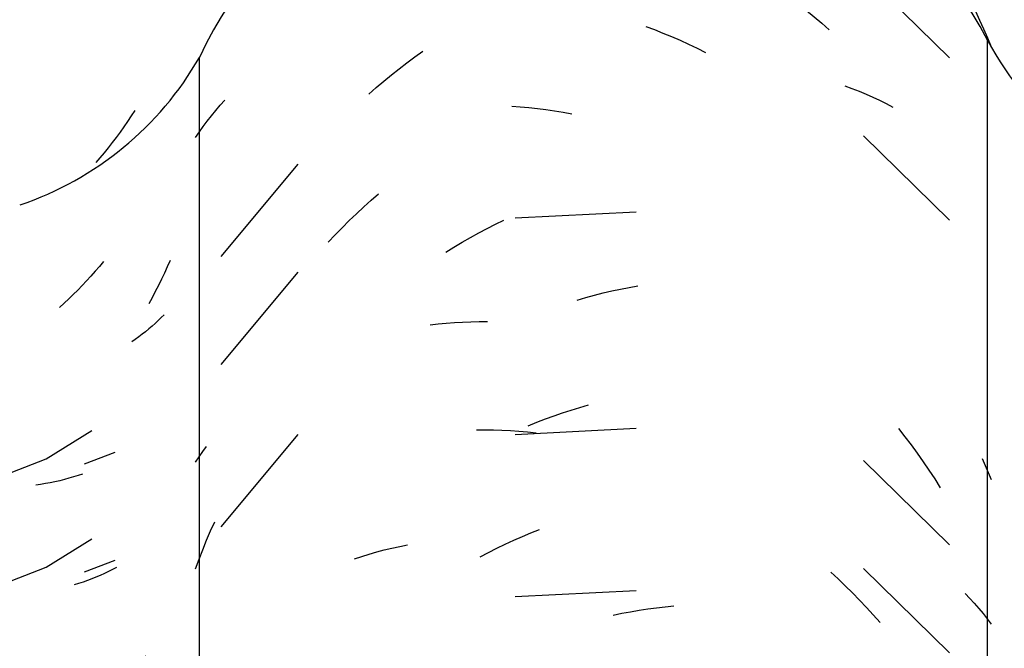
# Model space of a CAD drawing. Header units: millimetres. Extents: x -20654 to 2526, y -8238 to 977.
# Tile 189 of 219: x -10286.0555 to -10285.9183, y -4095.2186 to -4095.1311. Entities that reach past the tile are written whole.
import ezdxf

# ---------------------------------------------------------------- set-up
doc = ezdxf.new("R2010")
doc.units = ezdxf.units.MM
doc.layers.add('A-GLAZ-CWMG', color=8, linetype='Continuous')

# ---------------------------------------------------------------- blocks, each defined once
blk = doc.blocks.new('FP_44-CORTE BB')
at = {"layer": 'A-GLAZ-CWMG', "color": 9, "true_color": 0xc0c0c0}
for p, q in [((11.49855086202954, 5.225181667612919), (11.49805487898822, 5.225525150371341)), ((11.49905714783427, 5.224847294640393), (11.49855086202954, 5.225181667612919)), ((11.49957356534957, 5.224522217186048), (11.49905714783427, 5.224847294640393)), ((11.50009994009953, 5.224206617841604), (11.49957356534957, 5.224522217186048)), ((11.50063609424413, 5.22390067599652), (11.50009994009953, 5.224206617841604)), ((11.50118184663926, 5.22360456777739), (11.50063609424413, 5.22390067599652)), ((11.50173701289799, 5.223318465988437), (11.50118184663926, 5.22360456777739)), ((11.50230140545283, 5.22304254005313), (11.50173701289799, 5.223318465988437)), ((11.50287483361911, 5.22277695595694), (11.50230140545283, 5.22304254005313)), ((11.5034571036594, 5.222521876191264), (11.50287483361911, 5.22277695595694)), ((11.49870034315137, 5.220772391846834), (11.50422537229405, 5.2157443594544)), ((11.51255485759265, 5.217720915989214), (11.51186958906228, 5.218242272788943)), ((11.51324569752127, 5.217212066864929), (11.51255485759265, 5.217720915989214)), ((11.51394187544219, 5.216715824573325), (11.51324569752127, 5.217212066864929)), ((11.51464315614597, 5.216232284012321), (11.51394187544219, 5.216715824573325)), ((11.50422537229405, 5.2157443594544), (11.51058662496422, 5.211799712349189)), ((11.51534930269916, 5.215761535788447), (11.51464315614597, 5.216232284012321)), ((11.51606007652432, 5.215303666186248), (11.51534930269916, 5.215761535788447)), ((11.51677523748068, 5.214858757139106), (11.51606007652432, 5.215303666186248)), ((11.51749454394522, 5.21442688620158), (11.51677523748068, 5.214858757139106)), ((11.51821775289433, 5.2140081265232), (11.51749454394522, 5.21442688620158)), ((11.51894461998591, 5.213602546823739), (11.51821775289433, 5.2140081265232)), ((11.4932609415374, 5.212616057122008), (11.49323194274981, 5.21268509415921)), ((11.49870034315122, 5.198165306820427), (11.50422537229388, 5.193137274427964)), ((11.50422537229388, 5.193137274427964), (11.51058662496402, 5.189192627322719)), ((11.50653406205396, 5.191254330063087), (11.50591009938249, 5.191453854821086)), ((11.50716563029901, 5.191066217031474), (11.50653406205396, 5.191254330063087)), ((11.5078045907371, 5.190889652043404), (11.50716563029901, 5.191066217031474)), ((11.5084507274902, 5.190724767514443), (11.5078045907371, 5.190889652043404)), ((11.50910382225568, 5.190571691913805), (11.5084507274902, 5.190724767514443)), ((11.5097636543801, 5.190430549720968), (11.50910382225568, 5.190571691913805)), ((11.51043000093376, 5.190301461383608), (11.5097636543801, 5.190430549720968)), ((11.51110263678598, 5.190184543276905), (11.51043000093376, 5.190301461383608)), ((11.51178133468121, 5.19007990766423), (11.51110263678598, 5.190184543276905)), ((11.51246586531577, 5.189987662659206), (11.51178133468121, 5.19007990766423)), ((11.54028000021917, 5.178859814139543), (11.54452057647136, 5.180487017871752)), ((11.50170568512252, 5.178120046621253), (11.50115104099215, 5.178406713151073)), ((11.49620671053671, 5.176392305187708), (11.49576394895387, 5.177208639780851)), ((11.50226956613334, 5.177843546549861), (11.50170568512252, 5.178120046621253)), ((11.50284249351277, 5.177577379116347), (11.50226956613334, 5.177843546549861)), ((11.5034242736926, 5.17732170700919), (11.50284249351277, 5.177577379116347)), ((11.50401471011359, 5.177076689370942), (11.5034242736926, 5.17732170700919)), ((11.50461360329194, 5.176842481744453), (11.50401471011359, 5.177076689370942)), ((11.49666056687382, 5.175584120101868), (11.49620671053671, 5.176392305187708)), ((11.49712536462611, 5.174784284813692), (11.49666056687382, 5.175584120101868)), ((11.50522075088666, 5.176619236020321), (11.50461360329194, 5.176842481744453)), ((11.50583594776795, 5.176407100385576), (11.50522075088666, 5.176619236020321)), ((11.50645898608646, 5.176206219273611), (11.50583594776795, 5.176407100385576)), ((11.50708965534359, 5.17601673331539), (11.50645898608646, 5.176206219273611)), ((11.49760094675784, 5.173992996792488), (11.49712536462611, 5.174784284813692)), ((11.49808715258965, 5.173210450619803), (11.49760094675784, 5.173992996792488)), ((11.49858381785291, 5.172436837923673), (11.49808715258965, 5.173210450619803)), ((11.49909077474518, 5.171672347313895), (11.49858381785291, 5.172436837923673)), ((11.49960785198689, 5.170917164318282), (11.49909077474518, 5.171672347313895)), ((11.50013487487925, 5.170171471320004), (11.49960785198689, 5.170917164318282)), ((11.50067166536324, 5.169435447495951), (11.50013487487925, 5.170171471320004)), ((11.49870034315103, 5.168022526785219), (11.50422537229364, 5.162994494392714)), ((11.54028000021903, 5.16378842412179), (11.54452057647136, 5.165415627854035)), ((11.50422537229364, 5.162994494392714), (11.51058662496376, 5.159049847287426)), ((11.5160132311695, 5.159571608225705), (11.51530275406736, 5.159599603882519)), ((11.51672811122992, 5.159556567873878), (11.5160132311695, 5.159571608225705)), ((11.51744715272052, 5.159554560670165), (11.51672811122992, 5.159556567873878)), ((11.5181701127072, 5.159565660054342), (11.51744715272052, 5.159554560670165)), ((11.51889674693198, 5.159589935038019), (11.5181701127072, 5.159565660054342)), ((11.51962680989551, 5.159627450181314), (11.51889674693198, 5.159589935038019)), ((11.52036005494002, 5.159678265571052), (11.51962680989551, 5.159627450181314)), ((11.52109623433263, 5.15974243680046), (11.52036005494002, 5.159678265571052)), ((11.52183509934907, 5.159820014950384), (11.52109623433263, 5.15974243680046)), ((11.52257640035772, 5.159911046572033), (11.52183509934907, 5.159820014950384)), ((11.54028000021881, 5.14118133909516), (11.54452057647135, 5.142808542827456)), ((11.49870034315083, 5.137879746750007), (11.50422537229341, 5.132851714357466)), ((11.50422537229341, 5.132851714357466), (11.5105866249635, 5.12890706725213)), ((11.54235118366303, 5.132387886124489), (11.541637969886, 5.132367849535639)), ((11.54305990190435, 5.132420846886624), (11.54235118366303, 5.132387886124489)), ((11.54376388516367, 5.132466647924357), (11.54305990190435, 5.132420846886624)), ((11.52592121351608, 5.120012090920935), (11.52517208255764, 5.120291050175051)), ((11.52667139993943, 5.119746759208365), (11.52592121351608, 5.120012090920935)), ((11.52742238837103, 5.119495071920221), (11.52667139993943, 5.119746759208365)), ((11.52817392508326, 5.119257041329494), (11.52742238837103, 5.119495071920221)), ((11.50051103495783, 5.118470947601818), (11.49997713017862, 5.118779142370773)), ((11.50105458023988, 5.118172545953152), (11.50051103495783, 5.118470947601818)), ((11.50160758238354, 5.117884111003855), (11.50105458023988, 5.118172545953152)), ((11.52892575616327, 5.119032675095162), (11.52817392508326, 5.119257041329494)), ((11.52967762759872, 5.118821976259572), (11.52892575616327, 5.119032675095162)), ((11.53042928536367, 5.118624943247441), (11.52967762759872, 5.118821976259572)), ((11.53118047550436, 5.118441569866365), (11.53042928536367, 5.118624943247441)), ((11.53193094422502, 5.118271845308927), (11.53118047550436, 5.118441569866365)), ((11.5326804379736, 5.118115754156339), (11.53193094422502, 5.118271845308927)), ((11.50216985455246, 5.117605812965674), (11.50160758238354, 5.117884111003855)), ((11.50274120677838, 5.117337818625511), (11.50216985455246, 5.117605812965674)), ((11.50332144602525, 5.117080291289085), (11.50274120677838, 5.117337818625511)), ((11.50391037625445, 5.116833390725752), (11.50332144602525, 5.117080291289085)), ((11.50450779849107, 5.116597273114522), (11.50391037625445, 5.116833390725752)), ((11.50511351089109, 5.116372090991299), (11.50450779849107, 5.116597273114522)), ((11.49870034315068, 5.115272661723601), (11.50422537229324, 5.110244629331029)), ((11.50572730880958, 5.116157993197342), (11.50511351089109, 5.116372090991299)), ((11.50422537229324, 5.110244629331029), (11.5105866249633, 5.106299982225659)), ((11.53202069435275, 5.103181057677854), (11.53127032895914, 5.103349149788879)), ((11.53277005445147, 5.103026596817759), (11.53202069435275, 5.103181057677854)), ((11.53351815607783, 5.102885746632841), (11.53277005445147, 5.103026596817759)), ((11.53426474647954, 5.102758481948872), (11.53351815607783, 5.102885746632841)), ((11.53500957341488, 5.102644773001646), (11.53426474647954, 5.102758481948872)), ((11.53575238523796, 5.102544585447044), (11.53500957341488, 5.102644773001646)), ((11.53649293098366, 5.102457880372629), (11.53575238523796, 5.102544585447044)), ((11.53723096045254, 5.102384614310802), (11.53649293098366, 5.102457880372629)), ((11.53796622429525, 5.102324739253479), (11.53723096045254, 5.102384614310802)), ((11.53869847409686, 5.102278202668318), (11.53796622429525, 5.102324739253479)), ((11.5144734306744, 5.099363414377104), (11.51377336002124, 5.0994193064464)), ((11.5151784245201, 5.099320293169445), (11.5144734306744, 5.099363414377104)), ((11.51588810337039, 5.099290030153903), (11.5151784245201, 5.099320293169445)), ((11.51660222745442, 5.099272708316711), (11.51588810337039, 5.099290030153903)), ((11.51732055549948, 5.099268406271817), (11.51660222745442, 5.099272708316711)), ((11.51804284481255, 5.099277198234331), (11.51732055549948, 5.099268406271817)), ((11.51876885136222, 5.099299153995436), (11.51804284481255, 5.099277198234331)), ((11.51949832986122, 5.099334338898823), (11.51876885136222, 5.099299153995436)), ((11.52023103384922, 5.099382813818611), (11.51949832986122, 5.099334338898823)), ((11.52096671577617, 5.09944463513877), (11.52023103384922, 5.099382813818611)), ((11.54028000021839, 5.095967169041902), (11.54452057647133, 5.097594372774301)), ((11.53753078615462, 5.089233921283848), (11.536793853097, 5.088871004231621)), ((11.5345683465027, 5.08786294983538), (11.53382244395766, 5.087553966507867)), ((11.53531238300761, 5.088185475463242), (11.5345683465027, 5.08786294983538)), ((11.53605430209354, 5.088521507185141), (11.53531238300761, 5.088185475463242)), ((11.536793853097, 5.088871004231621), (11.53605430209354, 5.088521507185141)), ((11.53082522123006, 5.086454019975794), (11.53007377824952, 5.086213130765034)), ((11.53157606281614, 5.086708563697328), (11.53082522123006, 5.086454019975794)), ((11.53232604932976, 5.086976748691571), (11.53157606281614, 5.086708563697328)), ((11.53307492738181, 5.087258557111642), (11.53232604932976, 5.086976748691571)), ((11.53382244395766, 5.087553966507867), (11.53307492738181, 5.087258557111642)), ((11.53805401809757, 5.087247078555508), (11.53731910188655, 5.087305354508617)), ((11.53878589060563, 5.087202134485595), (11.53805401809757, 5.087247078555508)), ((11.53951447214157, 5.087170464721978), (11.53878589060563, 5.087202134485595)), ((11.54023951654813, 5.087152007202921), (11.53951447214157, 5.087170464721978)), ((11.54096077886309, 5.087146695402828), (11.54023951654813, 5.087152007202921)), ((11.54167801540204, 5.087154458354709), (11.54096077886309, 5.087146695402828)), ((11.54239098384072, 5.08717522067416), (11.54167801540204, 5.087154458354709)), ((11.54309944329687, 5.087208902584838), (11.54239098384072, 5.08717522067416)), ((11.54380315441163, 5.087255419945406), (11.54309944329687, 5.087208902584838)), ((11.54028000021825, 5.08089577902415), (11.54452057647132, 5.082522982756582))]:
    blk.add_line(p, q, dxfattribs=at)
blk = doc.blocks.new('Rectangular Mullion - Telha Fibrocimento - Ondulada-V34-CORTE BB')
at = {"layer": 'A-GLAZ-CWMG'}
blk.add_blockref('FP_44-CORTE BB', (0, 0), dxfattribs=at)
blk = doc.blocks.new('FP_65-CORTE BB')
at = {"layer": 'A-GLAZ-CWMG', "color": 9, "true_color": 0xc0c0c0}
for p, q in [((11.54728431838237, 5.22809620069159), (11.54678236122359, 5.227326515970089)), ((11.54627025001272, 5.226565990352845), (11.54574815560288, 5.22581480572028)), ((11.54678236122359, 5.227326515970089), (11.54627025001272, 5.226565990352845)), ((11.54521625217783, 5.225073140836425), (11.54467471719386, 5.224341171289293)), ((11.54574815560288, 5.22581480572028), (11.54521625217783, 5.225073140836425)), ((11.54412373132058, 5.223619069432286), (11.54356347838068, 5.222907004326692)), ((11.54467471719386, 5.224341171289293), (11.54412373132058, 5.223619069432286)), ((11.54299414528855, 5.222205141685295), (11.54241592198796, 5.221513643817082)), ((11.54356347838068, 5.222907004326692), (11.54299414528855, 5.222205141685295)), ((11.54241592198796, 5.221513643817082), (11.54182900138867, 5.220832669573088)), ((11.55218593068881, 5.20719072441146), (11.55179842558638, 5.206307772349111)), ((11.54234613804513, 5.206360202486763), (11.54175818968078, 5.205680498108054)), ((11.54292541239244, 5.207050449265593), (11.54234613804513, 5.206360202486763)), ((11.55179842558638, 5.206307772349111), (11.55139843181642, 5.205432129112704)), ((11.54055705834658, 5.204353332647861), (11.53994427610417, 5.203706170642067)), ((11.5411617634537, 5.205011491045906), (11.54055705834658, 5.204353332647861)), ((11.54175818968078, 5.205680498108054), (11.5411617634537, 5.205011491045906)), ((11.55098609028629, 5.204564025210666), (11.55056154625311, 5.203703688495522)), ((11.55139843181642, 5.205432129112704), (11.55098609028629, 5.204564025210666)), ((11.53932362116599, 5.203070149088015), (11.53869530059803, 5.202445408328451)), ((11.53994427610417, 5.203706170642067), (11.53932362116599, 5.203070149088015)), ((11.55056154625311, 5.203703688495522), (11.55012494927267, 5.202851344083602)), ((11.53805952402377, 5.201832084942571), (11.53741650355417, 5.201230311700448)), ((11.53869530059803, 5.202445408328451), (11.53805952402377, 5.201832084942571)), ((11.54967645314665, 5.202007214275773), (11.54921621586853, 5.201171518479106)), ((11.55012494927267, 5.202851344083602), (11.54967645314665, 5.202007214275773)), ((11.53741650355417, 5.201230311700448), (11.53676645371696, 5.200640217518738)), ((11.55096793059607, 5.199223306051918), (11.55055442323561, 5.198817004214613)), ((11.55136988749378, 5.199636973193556), (11.55096793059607, 5.199223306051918)), ((11.54924599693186, 5.19764435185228), (11.54878770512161, 5.197269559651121)), ((11.5496933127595, 5.198027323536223), (11.54924599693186, 5.19764435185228)), ((11.55012950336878, 5.198418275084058), (11.5496933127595, 5.198027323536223)), ((11.55055442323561, 5.198817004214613), (11.55012950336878, 5.198418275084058)), ((11.54734852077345, 5.196196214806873), (11.5468478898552, 5.195856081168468)), ((11.54783880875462, 5.196545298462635), (11.54734852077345, 5.196196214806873)), ((11.54831859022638, 5.19690314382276), (11.54783880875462, 5.196545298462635)), ((11.54878770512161, 5.197269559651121), (11.54831859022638, 5.19690314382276)), ((11.53493338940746, 5.17955498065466), (11.54130188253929, 5.183498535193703)), ((11.52794650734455, 5.176821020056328), (11.53493338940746, 5.17955498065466)), ((11.53873682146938, 5.177025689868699), (11.53810152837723, 5.176842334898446)), ((11.53936464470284, 5.177220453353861), (11.53873682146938, 5.177025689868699)), ((11.53998478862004, 5.177426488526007), (11.53936464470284, 5.177220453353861)), ((11.53414493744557, 5.175988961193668), (11.5334634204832, 5.175888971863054)), ((11.53482051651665, 5.176101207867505), (11.53414493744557, 5.175988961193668)), ((11.53548993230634, 5.176225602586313), (11.53482051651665, 5.176101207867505)), ((11.5361529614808, 5.176362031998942), (11.53548993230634, 5.176225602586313)), ((11.53680938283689, 5.176510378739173), (11.5361529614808, 5.176362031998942)), ((11.53745897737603, 5.176670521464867), (11.53680938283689, 5.176510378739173)), ((11.53810152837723, 5.176842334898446), (11.53745897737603, 5.176670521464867)), ((11.53493338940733, 5.164483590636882), (11.54130188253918, 5.168427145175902)), ((11.52794650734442, 5.161749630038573), (11.53493338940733, 5.164483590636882)), ((11.54245418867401, 5.163319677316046), (11.54186783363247, 5.163068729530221)), ((11.54303183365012, 5.163581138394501), (11.54245418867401, 5.163319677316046)), ((11.54360057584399, 5.163852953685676), (11.54303183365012, 5.163581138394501)), ((11.544160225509, 5.164134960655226), (11.54360057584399, 5.163852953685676)), ((11.544710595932, 5.164426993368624), (11.544160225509, 5.164134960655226)), ((11.53943926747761, 5.162173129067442), (11.53881235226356, 5.161977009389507)), ((11.54005847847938, 5.162380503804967), (11.53943926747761, 5.162173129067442)), ((11.5406697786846, 5.162598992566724), (11.54005847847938, 5.162380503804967)), ((11.54127296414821, 5.162828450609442), (11.5406697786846, 5.162598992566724)), ((11.54186783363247, 5.163068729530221), (11.54127296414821, 5.162828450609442)), ((11.5473762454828, 5.151001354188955), (11.54687618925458, 5.15066071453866)), ((11.54786594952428, 5.151350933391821), (11.5473762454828, 5.151001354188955)), ((11.54834513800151, 5.151709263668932), (11.54786594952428, 5.151350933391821)), ((11.54881365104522, 5.152076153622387), (11.54834513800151, 5.151709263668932)), ((11.54531559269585, 5.149694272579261), (11.54477582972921, 5.149391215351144)), ((11.54584569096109, 5.150006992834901), (11.54531559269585, 5.149694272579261)), ((11.54636594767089, 5.150329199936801), (11.54584569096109, 5.150006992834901)), ((11.54687618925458, 5.15066071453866), (11.54636594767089, 5.150329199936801)), ((11.54422658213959, 5.149097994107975), (11.54366803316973, 5.148814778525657)), ((11.54477582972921, 5.149391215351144), (11.54422658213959, 5.149097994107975)), ((11.55218593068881, 5.146905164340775), (11.55179329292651, 5.146010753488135)), ((11.53493338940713, 5.141876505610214), (11.541301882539, 5.145820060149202)), ((11.55179329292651, 5.146010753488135), (11.55138784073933, 5.145123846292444)), ((11.54105613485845, 5.14460952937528), (11.54044999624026, 5.143953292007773)), ((11.54165402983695, 5.145276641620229), (11.54105613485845, 5.14460952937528)), ((11.55096972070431, 5.144244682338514), (11.55053908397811, 5.143373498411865)), ((11.55138784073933, 5.145123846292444), (11.55096972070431, 5.144244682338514)), ((11.53921379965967, 5.142674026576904), (11.53858415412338, 5.142051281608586)), ((11.53983581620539, 5.143308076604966), (11.53921379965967, 5.142674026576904)), ((11.54044999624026, 5.143953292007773), (11.53983581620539, 5.143308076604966)), ((11.55053908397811, 5.143373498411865), (11.55009608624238, 5.142510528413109)), ((11.5279465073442, 5.139142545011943), (11.53493338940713, 5.141876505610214)), ((11.53794708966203, 5.141439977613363), (11.53730281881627, 5.140840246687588)), ((11.53858415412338, 5.142051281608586), (11.53794708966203, 5.141439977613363)), ((11.54964088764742, 5.141656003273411), (11.54917365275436, 5.140810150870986)), ((11.55009608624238, 5.142510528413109), (11.54964088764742, 5.141656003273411)), ((11.53665155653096, 5.140252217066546), (11.5359935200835, 5.139676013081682)), ((11.53730281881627, 5.140840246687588), (11.53665155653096, 5.140252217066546)), ((11.54869455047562, 5.139973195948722), (11.54820375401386, 5.139145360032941)), ((11.54917365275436, 5.140810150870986), (11.54869455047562, 5.139973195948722)), ((11.5359935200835, 5.139676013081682), (11.53532892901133, 5.139111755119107)), ((11.53001453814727, 5.13036399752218), (11.52930248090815, 5.130338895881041)), ((11.53072203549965, 5.130401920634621), (11.53001453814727, 5.13036399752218)), ((11.53142473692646, 5.130452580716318), (11.53072203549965, 5.130401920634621)), ((11.53212240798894, 5.130515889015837), (11.53142473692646, 5.130452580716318)), ((11.53281481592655, 5.130591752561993), (11.53212240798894, 5.130515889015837)), ((11.53350172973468, 5.130680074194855), (11.53281481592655, 5.130591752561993)), ((11.53418292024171, 5.130780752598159), (11.53350172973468, 5.130680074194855)), ((11.53485816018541, 5.130893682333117), (11.53418292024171, 5.130780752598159)), ((11.53552722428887, 5.13101875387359), (11.53485816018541, 5.130893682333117)), ((11.53618988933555, 5.131155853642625), (11.53552722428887, 5.13101875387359)), ((11.51509204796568, 5.117350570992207), (11.51434020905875, 5.117595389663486)), ((11.51584430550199, 5.117119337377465), (11.51509204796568, 5.117350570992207)), ((11.51659673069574, 5.11690169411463), (11.51584430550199, 5.117119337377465)), ((11.51734907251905, 5.116697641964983), (11.51659673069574, 5.11690169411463)), ((11.51810107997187, 5.11650717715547), (11.51734907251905, 5.116697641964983)), ((11.51885250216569, 5.116330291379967), (11.51810107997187, 5.11650717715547)), ((11.51960308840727, 5.116166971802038), (11.51885250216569, 5.116330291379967)), ((11.52035258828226, 5.116017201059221), (11.51960308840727, 5.116166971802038)), ((11.51969284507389, 5.10107694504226), (11.51894237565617, 5.101238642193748)), ((11.52044219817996, 5.100928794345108), (11.51969284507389, 5.10107694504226)), ((11.52119018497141, 5.100794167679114), (11.52044219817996, 5.100928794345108)), ((11.52193655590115, 5.10067303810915), (11.52119018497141, 5.100794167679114)), ((11.52268106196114, 5.100565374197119), (11.52193655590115, 5.10067303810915)), ((11.52342345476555, 5.100471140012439), (11.52268106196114, 5.100565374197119)), ((11.52416348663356, 5.100390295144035), (11.52342345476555, 5.100471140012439)), ((11.52490091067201, 5.100322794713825), (11.52416348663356, 5.100390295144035)), ((11.52563548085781, 5.100268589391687), (11.52490091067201, 5.100322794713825)), ((11.52636695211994, 5.100227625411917), (11.52563548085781, 5.100268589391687)), ((11.53493338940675, 5.09666233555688), (11.54130188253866, 5.1006058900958)), ((11.52794650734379, 5.093928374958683), (11.53493338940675, 5.09666233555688)), ((11.52372517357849, 5.086450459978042), (11.52298371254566, 5.086108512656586)), ((11.52446417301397, 5.08680577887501), (11.52372517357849, 5.086450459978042)), ((11.5252004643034, 5.087174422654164), (11.52446417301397, 5.08680577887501)), ((11.52074703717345, 5.085163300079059), (11.51999821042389, 5.084875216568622)), ((11.5214943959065, 5.08546489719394), (11.52074703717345, 5.085163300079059)), ((11.52224003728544, 5.085779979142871), (11.5214943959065, 5.08546489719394)), ((11.52298371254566, 5.086108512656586), (11.52224003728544, 5.085779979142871)), ((11.52572318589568, 5.085191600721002), (11.52498897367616, 5.08524421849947)), ((11.52645426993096, 5.085152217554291), (11.52572318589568, 5.085191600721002)), ((11.52718198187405, 5.085126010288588), (11.52645426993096, 5.085152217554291)), ((11.52790607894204, 5.085112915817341), (11.52718198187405, 5.085126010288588)), ((11.52862631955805, 5.085112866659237), (11.52790607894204, 5.085112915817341)), ((11.52934246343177, 5.085125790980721), (11.52862631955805, 5.085112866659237)), ((11.53005427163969, 5.085151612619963), (11.52934246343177, 5.085125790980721)), ((11.53076150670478, 5.08519025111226), (11.53005427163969, 5.085151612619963)), ((11.53146393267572, 5.085241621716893), (11.53076150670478, 5.08519025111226)), ((11.53216131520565, 5.085305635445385), (11.53146393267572, 5.085241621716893)), ((11.53493338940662, 5.081590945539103), (11.54130188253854, 5.085534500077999)), ((11.51849715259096, 5.084339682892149), (11.51774542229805, 5.08409226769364)), ((11.51924816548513, 5.084600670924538), (11.51849715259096, 5.084339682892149)), ((11.51999821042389, 5.084875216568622), (11.51924816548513, 5.084600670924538)), ((11.52794650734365, 5.078856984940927), (11.53493338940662, 5.081590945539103))]:
    blk.add_line(p, q, dxfattribs=at)
blk = doc.blocks.new('FP_66-CORTE BB')
at = {"layer": 'A-GLAZ-CWMG', "color": 9, "true_color": 0xc0c0c0}
for p, q in [((11.61714057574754, 5.266651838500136), (11.60029128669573, 5.265813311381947)), ((11.57501803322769, 5.255799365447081), (11.57599619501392, 5.25680938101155)), ((11.57599619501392, 5.25680938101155), (11.57698806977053, 5.257800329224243)), ((11.57405395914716, 5.254770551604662), (11.57501803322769, 5.255799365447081)), ((11.59269911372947, 5.254828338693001), (11.59385230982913, 5.25549440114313)), ((11.57310434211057, 5.253723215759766), (11.57405395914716, 5.254770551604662)), ((11.59041510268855, 5.253429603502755), (11.59155323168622, 5.254140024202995)), ((11.59155323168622, 5.254140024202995), (11.59269911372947, 5.254828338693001)), ((11.56947791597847, 5.252218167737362), (11.57036649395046, 5.252720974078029)), ((11.57036649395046, 5.252720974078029), (11.57127094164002, 5.253206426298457)), ((11.5712499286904, 5.251574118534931), (11.5721695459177, 5.25265764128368)), ((11.57127094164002, 5.253206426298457), (11.57219091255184, 5.253674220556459)), ((11.5721695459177, 5.25265764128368), (11.57310434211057, 5.253723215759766)), ((11.58816384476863, 5.251943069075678), (11.58928516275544, 5.252697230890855)), ((11.58928516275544, 5.252697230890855), (11.59041510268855, 5.253429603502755)), ((11.56691077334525, 5.250608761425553), (11.56774972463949, 5.251161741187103)), ((11.56774972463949, 5.251161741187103), (11.56860554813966, 5.251698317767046)), ((11.56860554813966, 5.251698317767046), (11.56947791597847, 5.252218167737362)), ((11.57034584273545, 5.250472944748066), (11.5712499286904, 5.251574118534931)), ((11.58594878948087, 5.250370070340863), (11.58705157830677, 5.251167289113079)), ((11.58705157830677, 5.251167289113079), (11.58816384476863, 5.251943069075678)), ((11.5660890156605, 5.250039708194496), (11.56691077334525, 5.250608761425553)), ((11.66081800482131, 5.235411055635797), (11.64882566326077, 5.247145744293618)), ((11.63654967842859, 5.245334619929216), (11.63765229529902, 5.244537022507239)), ((11.63765229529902, 5.244537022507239), (11.63874500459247, 5.243718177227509)), ((11.61714057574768, 5.244044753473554), (11.60029128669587, 5.243206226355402)), ((11.63874500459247, 5.243718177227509), (11.63982738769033, 5.242878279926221)), ((11.63982738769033, 5.242878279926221), (11.64089902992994, 5.242017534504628)), ((11.64089902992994, 5.242017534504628), (11.64195952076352, 5.241136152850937)), ((11.66442812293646, 5.241915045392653), (11.66500301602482, 5.240685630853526)), ((11.64195952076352, 5.241136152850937), (11.64300845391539, 5.240234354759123)), ((11.64300845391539, 5.240234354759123), (11.64404542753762, 5.239312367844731)), ((11.66500301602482, 5.240685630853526), (11.6655605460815, 5.239446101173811)), ((11.61848182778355, 5.239803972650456), (11.61968217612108, 5.239355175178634)), ((11.61968217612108, 5.239355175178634), (11.62087950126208, 5.238883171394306)), ((11.62087950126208, 5.238883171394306), (11.62207334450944, 5.238388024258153)), ((11.6655605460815, 5.239446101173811), (11.66610053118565, 5.238196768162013)), ((11.62207334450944, 5.238388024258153), (11.62326324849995, 5.23786980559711)), ((11.62326324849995, 5.23786980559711), (11.62444875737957, 5.237328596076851)), ((11.62444875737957, 5.237328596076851), (11.62562941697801, 5.236764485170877)), ((11.66610053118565, 5.238196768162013), (11.66662279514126, 5.236937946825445)), ((11.58629647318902, 5.235553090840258), (11.5874023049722, 5.236343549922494)), ((11.62562941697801, 5.236764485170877), (11.62680477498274, 5.236177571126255)), ((11.58411453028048, 5.233908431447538), (11.58520040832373, 5.234741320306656)), ((11.58520040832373, 5.234741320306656), (11.58629647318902, 5.235553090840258)), ((11.58303925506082, 5.233054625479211), (11.58411453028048, 5.233908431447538)), ((11.58092215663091, 5.231285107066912), (11.58197499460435, 5.232180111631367)), ((11.58197499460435, 5.232180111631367), (11.58303925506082, 5.233054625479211)), ((11.57988114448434, 5.230369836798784), (11.58092215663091, 5.231285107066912)), ((11.64622029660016, 5.231540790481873), (11.64721718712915, 5.231172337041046)), ((11.64721718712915, 5.231172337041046), (11.6482005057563, 5.230784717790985)), ((11.6482005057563, 5.230784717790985), (11.64916987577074, 5.230378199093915)), ((11.55917928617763, 5.228807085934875), (11.55982241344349, 5.229511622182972)), ((11.64916987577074, 5.230378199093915), (11.65012492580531, 5.229953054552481)), ((11.65012492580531, 5.229953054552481), (11.65106528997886, 5.229509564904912)), ((11.65106528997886, 5.229509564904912), (11.65199060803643, 5.229048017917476)), ((11.65199060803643, 5.229048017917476), (11.65290052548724, 5.228568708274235)), ((11.55795373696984, 5.227361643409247), (11.55855631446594, 5.228090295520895)), ((11.55855631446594, 5.228090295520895), (11.55917928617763, 5.228807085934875)), ((11.59980060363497, 5.228707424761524), (11.60098864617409, 5.228620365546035)), ((11.60098864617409, 5.228620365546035), (11.60218082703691, 5.228510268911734)), ((11.60218082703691, 5.228510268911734), (11.6033766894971, 5.228377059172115)), ((11.6033766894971, 5.228377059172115), (11.6045757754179, 5.228220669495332)), ((11.6045757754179, 5.228220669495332), (11.60577762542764, 5.228041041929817)), ((11.60577762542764, 5.228041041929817), (11.60698177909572, 5.227838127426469)), ((11.60698177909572, 5.227838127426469), (11.60818777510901, 5.22761188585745)), ((11.55681068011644, 5.225870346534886), (11.55737178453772, 5.226621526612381)), ((11.55737178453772, 5.226621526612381), (11.55795373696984, 5.227361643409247)), ((11.55575186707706, 5.224336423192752), (11.55627063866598, 5.225108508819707)), ((11.55627063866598, 5.225108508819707), (11.55681068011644, 5.225870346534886)), ((11.6608180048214, 5.212803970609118), (11.64882566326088, 5.224538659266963)), ((11.56998144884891, 5.220614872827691), (11.55924094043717, 5.20774885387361)), ((11.57917634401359, 5.214661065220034), (11.58020904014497, 5.215590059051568)), ((11.58020904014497, 5.215590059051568), (11.58125383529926, 5.216498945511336)), ((11.5781561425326, 5.213712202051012), (11.57917634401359, 5.214661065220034)), ((11.5761547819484, 5.211755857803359), (11.57714882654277, 5.212743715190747)), ((11.57714882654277, 5.212743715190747), (11.5781561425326, 5.213712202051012)), ((11.59754042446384, 5.212237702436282), (11.59871928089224, 5.212809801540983)), ((11.61714057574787, 5.213901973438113), (11.60029128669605, 5.213063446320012)), ((11.57517438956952, 5.210748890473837), (11.5761547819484, 5.211755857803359)), ((11.59519953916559, 5.21102531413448), (11.59636702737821, 5.211642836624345)), ((11.59636702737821, 5.211642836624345), (11.59754042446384, 5.212237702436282)), ((11.57420802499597, 5.209723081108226), (11.57517438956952, 5.210748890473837)), ((11.59288407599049, 5.2097227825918), (11.59403840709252, 5.210385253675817)), ((11.59403840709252, 5.210385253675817), (11.59519953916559, 5.21102531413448)), ((11.5905975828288, 5.208331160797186), (11.59173698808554, 5.209038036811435)), ((11.59173698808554, 5.209038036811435), (11.59288407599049, 5.2097227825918)), ((11.56998144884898, 5.205543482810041), (11.55924094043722, 5.192677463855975)), ((11.61376387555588, 5.202945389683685), (11.61497162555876, 5.203203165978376)), ((11.61497162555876, 5.203203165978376), (11.61617815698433, 5.203437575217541)), ((11.61617815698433, 5.203437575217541), (11.61738300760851, 5.203648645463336)), ((11.6089299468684, 5.201680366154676), (11.61013794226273, 5.202031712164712)), ((11.61013794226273, 5.202031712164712), (11.61134657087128, 5.202359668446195)), ((11.61134657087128, 5.202359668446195), (11.61255536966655, 5.202664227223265)), ((11.61255536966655, 5.202664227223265), (11.61376387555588, 5.202945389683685)), ((11.58842070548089, 5.198213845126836), (11.5895440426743, 5.198347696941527)), ((11.5895440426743, 5.198347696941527), (11.59067590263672, 5.198459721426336)), ((11.59067590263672, 5.198459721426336), (11.59181585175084, 5.198549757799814)), ((11.59181585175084, 5.198549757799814), (11.59296345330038, 5.198617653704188)), ((11.59296345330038, 5.198617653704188), (11.59411826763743, 5.198663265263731)), ((11.59411826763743, 5.198663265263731), (11.59527985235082, 5.198686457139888)), ((11.59527985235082, 5.198686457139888), (11.59644776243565, 5.198687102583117)), ((11.6081045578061, 5.186355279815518), (11.60931185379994, 5.186722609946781)), ((11.60931185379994, 5.186722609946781), (11.61052009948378, 5.18706656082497)), ((11.60449299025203, 5.185113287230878), (11.6056946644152, 5.18555058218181)), ((11.6056946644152, 5.18555058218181), (11.6068986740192, 5.185964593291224)), ((11.6068986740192, 5.185964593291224), (11.6081045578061, 5.186355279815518)), ((11.61714057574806, 5.183759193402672), (11.60029128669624, 5.18292066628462)), ((11.60209848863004, 5.184169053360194), (11.60329411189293, 5.184652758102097)), ((11.60329411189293, 5.184652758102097), (11.60449299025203, 5.185113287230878)), ((11.6537180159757, 5.183766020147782), (11.65459749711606, 5.18263824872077)), ((11.56998144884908, 5.182936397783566), (11.55924094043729, 5.170070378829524)), ((11.59491182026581, 5.183610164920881), (11.59607777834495, 5.183617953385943)), ((11.59607777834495, 5.183617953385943), (11.59724975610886, 5.183603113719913)), ((11.59724975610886, 5.183603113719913), (11.59842730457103, 5.183565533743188)), ((11.59842730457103, 5.183565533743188), (11.59960997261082, 5.183505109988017)), ((11.59960997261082, 5.183505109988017), (11.6007973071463, 5.183421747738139)), ((11.6007973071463, 5.183421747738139), (11.60198885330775, 5.183315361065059)), ((11.60198885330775, 5.183315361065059), (11.60318415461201, 5.183185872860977)), ((11.65459749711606, 5.18263824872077), (11.65546057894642, 5.18149361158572)), ((11.55674839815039, 5.180570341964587), (11.55728014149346, 5.181287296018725)), ((11.65546057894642, 5.18149361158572), (11.6563069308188, 5.180332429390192)), ((11.55574248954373, 5.179107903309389), (11.55623578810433, 5.179843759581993)), ((11.55623578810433, 5.179843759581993), (11.55674839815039, 5.180570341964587)), ((11.6563069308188, 5.180332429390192), (11.65713622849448, 5.179155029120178)), ((11.66081800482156, 5.167589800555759), (11.64882566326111, 5.179324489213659)), ((11.65713622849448, 5.179155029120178), (11.65794815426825, 5.177961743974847)), ((11.66536751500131, 5.179595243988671), (11.66579678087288, 5.178620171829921)), ((11.66579678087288, 5.178620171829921), (11.6662152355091, 5.17763916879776)), ((11.65794815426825, 5.177961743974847), (11.65874239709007, 5.176752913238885)), ((11.6662152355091, 5.17763916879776), (11.66662279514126, 5.176652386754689)), ((11.65874239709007, 5.176752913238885), (11.65951865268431, 5.175528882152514)), ((11.55784303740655, 5.169501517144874), (11.55841604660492, 5.17079101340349)), ((11.5572889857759, 5.168201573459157), (11.55784303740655, 5.169501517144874)), ((11.60009395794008, 5.16823104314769), (11.60128306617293, 5.168753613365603)), ((11.60128306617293, 5.168753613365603), (11.60247619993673, 5.169253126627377)), ((11.60247619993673, 5.169253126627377), (11.60367290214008, 5.169729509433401)), ((11.55675408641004, 5.166891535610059), (11.5572889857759, 5.168201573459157)), ((11.58311305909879, 5.167119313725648), (11.58418907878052, 5.167356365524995)), ((11.58418907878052, 5.167356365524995), (11.5852756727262, 5.167572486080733)), ((11.59772963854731, 5.167117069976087), (11.59890933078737, 5.167685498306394)), ((11.59890933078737, 5.167685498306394), (11.60009395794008, 5.16823104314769)), ((11.5562385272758, 5.165571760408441), (11.55675408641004, 5.166891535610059)), ((11.57790585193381, 5.165627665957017), (11.57892290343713, 5.165966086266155)), ((11.57892290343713, 5.165966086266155), (11.57995254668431, 5.166284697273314)), ((11.57995254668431, 5.166284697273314), (11.58099438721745, 5.166583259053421)), ((11.58099438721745, 5.166583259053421), (11.58204802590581, 5.166861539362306)), ((11.58204802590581, 5.166861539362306), (11.58311305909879, 5.167119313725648)), ((11.59538686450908, 5.165911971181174), (11.59655533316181, 5.166525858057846)), ((11.59655533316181, 5.166525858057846), (11.59772963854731, 5.167117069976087)), ((11.55574248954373, 5.164242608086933), (11.5562385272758, 5.165571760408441)), ((11.64425827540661, 5.163762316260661), (11.64528028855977, 5.162816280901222)), ((11.66081800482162, 5.152518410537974), (11.64882566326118, 5.164253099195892)), ((11.64528028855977, 5.162816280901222), (11.64628947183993, 5.161850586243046)), ((11.64628947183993, 5.161850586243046), (11.64728543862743, 5.160865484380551)), ((11.6171405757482, 5.16115210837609), (11.60029128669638, 5.160313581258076)), ((11.64728543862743, 5.160865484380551), (11.64826780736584, 5.159861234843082)), ((11.66296863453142, 5.160794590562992), (11.66362679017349, 5.16011425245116)), ((11.62117504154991, 5.158948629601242), (11.62236795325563, 5.159063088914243)), ((11.64826780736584, 5.159861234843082), (11.64923620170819, 5.158838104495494)), ((11.66362679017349, 5.16011425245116), (11.6642656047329, 5.159421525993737)), ((11.6642656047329, 5.159421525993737), (11.66488483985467, 5.158716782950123)), ((11.61395815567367, 5.157774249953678), (11.61516574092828, 5.158028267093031)), ((11.61516574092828, 5.158028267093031), (11.61637203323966, 5.158258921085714)), ((11.61637203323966, 5.158258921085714), (11.61757657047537, 5.158466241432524)), ((11.61757657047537, 5.158466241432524), (11.61877889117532, 5.158650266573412)), ((11.61877889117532, 5.158650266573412), (11.6199785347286, 5.158811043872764)), ((11.6199785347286, 5.158811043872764), (11.62117504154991, 5.158948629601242)), ((11.64923620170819, 5.158838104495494), (11.65019025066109, 5.157796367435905)), ((11.65019025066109, 5.157796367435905), (11.65112958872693, 5.156736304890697)), ((11.66488483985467, 5.158716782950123), (11.66548426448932, 5.158000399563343)), ((11.66548426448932, 5.158000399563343), (11.66606365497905, 5.157272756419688)), ((11.66606365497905, 5.157272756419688), (11.66662279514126, 5.156534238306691)), ((11.63233076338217, 5.144041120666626), (11.63346676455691, 5.143940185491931)), ((11.63346676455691, 5.143940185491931), (11.63459446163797, 5.143817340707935)), ((11.63459446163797, 5.143817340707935), (11.63571342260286, 5.143672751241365)), ((11.63571342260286, 5.143672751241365), (11.6368232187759, 5.143506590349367)), ((11.6368232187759, 5.143506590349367), (11.63792342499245, 5.143319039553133)), ((11.63792342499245, 5.143319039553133), (11.63901361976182, 5.143110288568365)), ((11.63901361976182, 5.143110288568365), (11.64009338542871, 5.142880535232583)), ((11.64989012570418, 5.143056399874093), (11.65083415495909, 5.142002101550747)), ((11.63359675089, 5.141835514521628), (11.63472346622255, 5.141094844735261)), ((11.66081800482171, 5.129911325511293), (11.6488256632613, 5.141646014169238)), ((11.65083415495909, 5.142002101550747), (11.65176322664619, 5.140929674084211)), ((11.63472346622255, 5.141094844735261), (11.63584139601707, 5.140332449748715)), ((11.63584139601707, 5.140332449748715), (11.63695011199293, 5.13954850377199)), ((11.65176322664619, 5.140929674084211), (11.6526769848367, 5.139839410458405)), ((11.63695011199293, 5.13954850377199), (11.63804918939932, 5.138743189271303)), ((11.63804918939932, 5.138743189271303), (11.63913820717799, 5.137916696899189)), ((11.6526769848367, 5.139839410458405), (11.65357507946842, 5.138731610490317)), ((11.65357507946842, 5.138731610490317), (11.65445716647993, 5.137606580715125)), ((11.56998144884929, 5.137722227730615), (11.55924094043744, 5.12485620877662)), ((11.63913820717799, 5.137916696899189), (11.64021674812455, 5.137069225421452)), ((11.65445716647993, 5.137606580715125), (11.65532290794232, 5.136464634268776)), ((11.64021674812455, 5.137069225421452), (11.64128439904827, 5.136200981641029)), ((11.65532290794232, 5.136464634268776), (11.65617197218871, 5.135306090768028)), ((11.57212697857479, 5.132037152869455), (11.57306108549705, 5.133103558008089)), ((11.57306108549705, 5.133103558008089), (11.5740100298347, 5.134151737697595)), ((11.57120806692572, 5.130952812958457), (11.57212697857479, 5.132037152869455)), ((11.57030470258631, 5.129850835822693), (11.57120806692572, 5.130952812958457)), ((11.61714057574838, 5.131009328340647), (11.60029128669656, 5.130170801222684)), ((11.56941723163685, 5.128731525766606), (11.57030470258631, 5.129850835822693)), ((11.62573759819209, 5.129120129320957), (11.62691244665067, 5.129146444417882)), ((11.62691244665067, 5.129146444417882), (11.6280815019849, 5.129150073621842)), ((11.6280815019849, 5.129150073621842), (11.62924431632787, 5.129131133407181)), ((11.62924431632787, 5.129131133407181), (11.6304004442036, 5.129089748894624)), ((11.6304004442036, 5.129089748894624), (11.63154944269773, 5.129026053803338)), ((11.63154944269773, 5.129026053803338), (11.63269087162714, 5.128940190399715)), ((11.63269087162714, 5.128940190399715), (11.63382429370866, 5.128832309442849)), ((11.56769132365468, 5.126442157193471), (11.56854599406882, 5.12759519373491)), ((11.56854599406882, 5.12759519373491), (11.56941723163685, 5.128731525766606)), ((11.55765204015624, 5.121482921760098), (11.55816959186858, 5.122127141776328)), ((11.56998144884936, 5.122650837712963), (11.55924094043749, 5.109784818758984)), ((11.55666484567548, 5.120168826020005), (11.55715040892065, 5.120830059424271)), ((11.55715040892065, 5.120830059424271), (11.55765204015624, 5.121482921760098)), ((11.55574248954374, 5.118822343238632), (11.55619549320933, 5.119499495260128)), ((11.55619549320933, 5.119499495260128), (11.55666484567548, 5.120168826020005))]:
    blk.add_line(p, q, dxfattribs=at)
blk = doc.blocks.new('Rectangular Mullion - Telha Fibrocimento - Ondulada-V61-CORTE BB')
at = {"layer": 'A-GLAZ-CWMG'}
for p, q in [((11.66610598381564, 5.096262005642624), (11.66610598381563, 5.237893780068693)), ((11.55627076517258, 5.093776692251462), (11.55627076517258, 5.23546315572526))]:
    blk.add_line(p, q, dxfattribs=at)
for centre, major_axis, ratio, start_param, end_param in [((11.61179080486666, 5.210054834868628), (0.06117665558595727, 0), 0.9889363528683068, 0.4781632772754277, 2.708176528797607), ((11.70623731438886, 5.258707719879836), (0.04531546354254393, 0), 0.9889363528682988, 3.624606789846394, 4.451750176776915), ((11.51634683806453, 5.257838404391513), (0.04588939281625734, 0), 0.9889363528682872, 5.043938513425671, 5.767598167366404)]:
    blk.add_ellipse(centre, major_axis=major_axis, ratio=ratio, start_param=start_param, end_param=end_param, dxfattribs=at)
for name in ['FP_66-CORTE BB', 'FP_65-CORTE BB']:
    blk.add_blockref(name, (0, 0), dxfattribs=at)

msp = doc.modelspace()

# ---------------------------------------------------------------- block references
at = {"layer": 'A-GLAZ-CWMG'}
for name in ['Rectangular Mullion - Telha Fibrocimento - Ondulada-V34-CORTE BB', 'Rectangular Mullion - Telha Fibrocimento - Ondulada-V61-CORTE BB']:
    msp.add_blockref(name, (-10297.5867007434, -4100.371799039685), dxfattribs=at)

doc.saveas('drawing.dxf')
